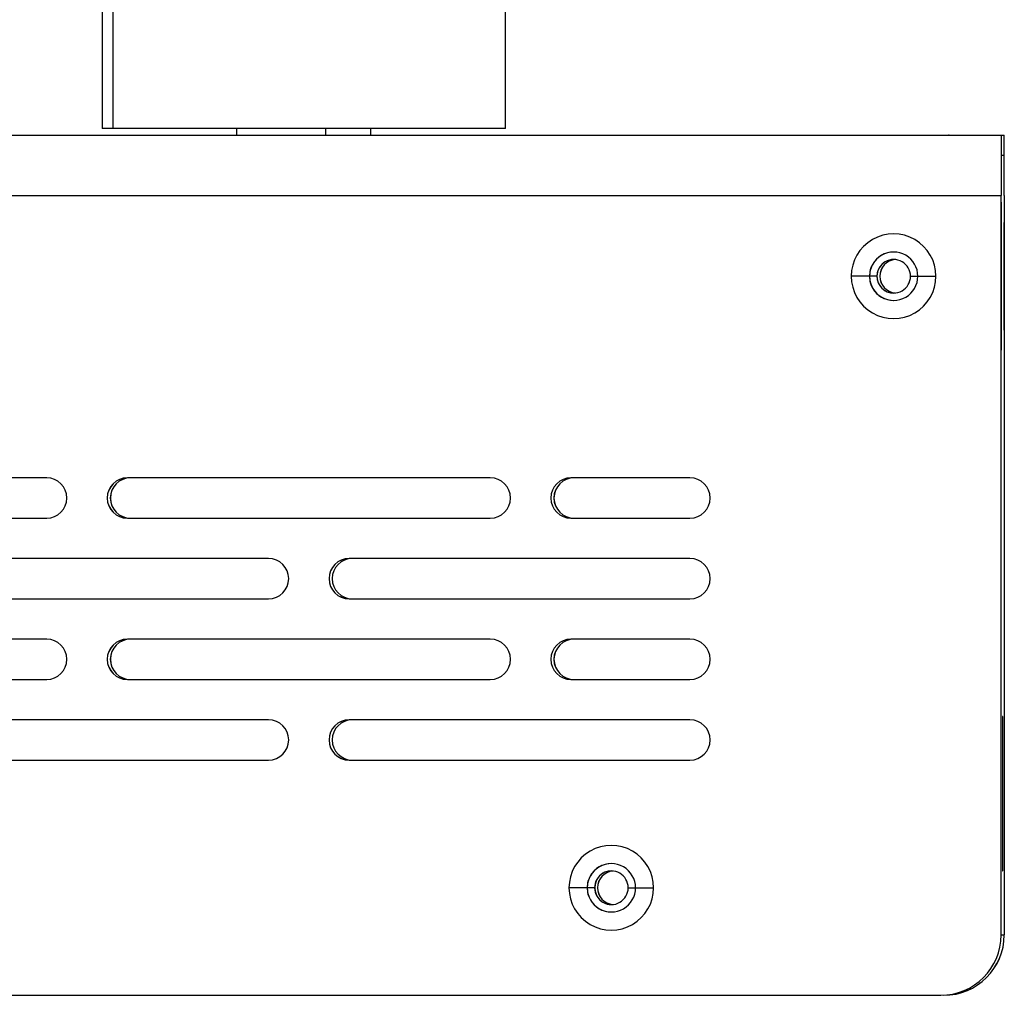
# Model space of a CAD drawing. Header units: millimetres. Extents: x -172 to 186, y -17 to 277.
# Tile 6 of 26: x -75 to -2, y 125 to 197. Entities that reach past the tile are written whole.
import ezdxf

# ---------------------------------------------------------------- set-up
doc = ezdxf.new("R2010")
doc.units = ezdxf.units.MM
doc.header["$PDSIZE"] = -1

msp = doc.modelspace()

# ---------------------------------------------------------------- linework, layer by layer
at = {"color": 7, "linetype": 'Continuous', "lineweight": 25}
for p, q in [((-68.864, 202.358), (-68.864, 189.358)), ((-68.062, 202.358), (-68.062, 189.358)), ((-38.864, 189.358), (-38.864, 202.358)), ((-38.864, 189.358), (-68.864, 189.358)), ((-58.864, 189.358), (-58.864, 188.858)), ((-52.251, 189.358), (-52.251, 188.858)), ((-48.864, 188.858), (-48.864, 189.358)), ((-166.97, 188.858), (-1.758, 188.858)), ((-1.97, 188.858), (-1.981, 184.358)), ((-1.97, 188.858), (-1.97, 187.358)), ((-1.758, 187.358), (-1.758, 188.858)), ((-1.747, 184.358), (-1.758, 188.858)), ((-1.97, 187.358), (-1.977, 184.358)), ((-1.97, 187.358), (-1.758, 187.358)), ((-1.75, 184.358), (-1.758, 187.358)), ((-166.981, 184.358), (-1.977, 184.358)), ((-1.981, 129.358), (-1.981, 184.358)), ((-1.977, 129.358), (-1.977, 184.358)), ((-1.971, 183.858), (-1.977, 183.858)), ((-1.971, 183.858), (-1.971, 182.358)), ((-1.757, 183.858), (-1.75, 183.858)), ((-1.757, 183.858), (-1.757, 182.358)), ((-1.75, 184.358), (-1.75, 129.358)), ((-1.747, 184.358), (-1.75, 184.358)), ((-1.747, 184.358), (-1.747, 129.358)), ((-1.977, 182.358), (-1.971, 182.358)), ((-1.974, 182.358), (-1.974, 174.358)), ((-1.757, 182.358), (-1.754, 182.358)), ((-1.754, 174.358), (-1.754, 182.358)), ((-11.218, 178.358), (-13.131, 178.358)), ((-11.01, 178.358), (-11.002, 178.358)), ((-8.726, 178.358), (-6.831, 178.358)), ((-1.971, 174.358), (-1.977, 174.358)), ((-1.971, 174.358), (-1.971, 172.858)), ((-1.757, 174.358), (-1.754, 174.358)), ((-1.757, 174.358), (-1.757, 172.858)), ((-1.971, 172.858), (-1.977, 172.858)), ((-1.757, 172.858), (-1.75, 172.858)), ((-72.981, 163.358), (-99.981, 163.358)), ((-39.981, 163.358), (-66.981, 163.358)), ((-25.131, 163.358), (-33.981, 163.358)), ((-99.981, 160.358), (-72.981, 160.358)), ((-66.981, 160.358), (-39.981, 160.358)), ((-33.981, 160.358), (-25.131, 160.358)), ((-56.481, 157.358), (-83.481, 157.358)), ((-25.131, 157.358), (-50.481, 157.358)), ((-83.481, 154.358), (-56.481, 154.358)), ((-50.481, 154.358), (-25.131, 154.358)), ((-72.981, 151.358), (-99.981, 151.358)), ((-39.981, 151.358), (-66.981, 151.358)), ((-25.131, 151.358), (-33.981, 151.358)), ((-99.981, 148.358), (-72.981, 148.358)), ((-66.981, 148.358), (-39.981, 148.358)), ((-33.981, 148.358), (-25.131, 148.358)), ((-56.481, 145.358), (-83.481, 145.358)), ((-25.131, 145.358), (-50.481, 145.358)), ((-1.857, 145.608), (-1.871, 145.608)), ((-1.871, 145.608), (-1.871, 134.108)), ((-1.848, 139.858), (-1.857, 145.608)), ((-83.481, 142.358), (-56.481, 142.358)), ((-50.481, 142.358), (-25.131, 142.358)), ((-1.88, 139.858), (-1.848, 139.858)), ((-1.857, 134.108), (-1.848, 139.858)), ((-1.871, 134.108), (-1.857, 134.108)), ((-32.217, 132.858), (-34.131, 132.858)), ((-32.01, 132.858), (-32.002, 132.858)), ((-29.725, 132.858), (-27.831, 132.858)), ((-1.981, 129.358), (-1.747, 129.358)), ((-146.961, 124.858), (-6.477, 124.858))]:
    msp.add_line(p, q, dxfattribs=at)
at = {"color": 7, "linetype": 'Continuous'}
msp.add_line((-5.864, 188.858), (-5.873, 188.858), dxfattribs=at)
at = {"color": 7, "linetype": 'Continuous', "lineweight": 25}
for centre, radius, start, end in [((-9.981, 178.358), 3.15, 359.99987, 180.00013), ((-9.978, 178.358), 1.8, 359.99986, 180.00014), ((-9.977, 178.358), 1.8, 90.00009, 180.00009), ((-9.976, 178.358), 1.25, 359.99986, 180.00014), ((-9.968, 178.358), 1.25, 90.00009, 180.00009), ((-9.76, 178.358), 1.25, 94.94113, 180.00008), ((-9.752, 178.358), 1.25, 95.12567, 180.00008), ((-9.981, 178.358), 3.15, 179.99987, 0.00013), ((-9.978, 178.358), 1.8, 179.99986, 0.00014), ((-9.977, 178.358), 1.8, 179.99991, 269.99991), ((-9.976, 178.358), 1.25, 179.99986, 0.00014), ((-9.968, 178.358), 1.25, 179.99991, 269.99991), ((-9.76, 178.358), 1.25, 179.99992, 265.05887), ((-9.752, 178.358), 1.25, 179.99992, 264.87433), ((-72.981, 161.858), 1.5, 270.00014, 89.99986), ((-66.981, 161.858), 1.5, 90.00014, 269.99986), ((-66.977, 161.858), 1.5, 90.00014, 269.99986), ((-66.75, 161.858), 1.5, 90.00014, 269.99986), ((-66.746, 161.858), 1.5, 90.00014, 269.99986), ((-39.981, 161.858), 1.5, 270.00014, 89.99986), ((-33.981, 161.858), 1.5, 90.00014, 269.99986), ((-33.977, 161.858), 1.5, 90.00014, 269.99986), ((-33.75, 161.858), 1.5, 90.00014, 269.99986), ((-33.747, 161.858), 1.5, 90.00014, 269.99986), ((-25.131, 161.858), 1.5, 270.00014, 89.99986), ((-56.481, 155.858), 1.5, 270.00014, 89.99986), ((-50.481, 155.858), 1.5, 90.00014, 269.99986), ((-50.477, 155.858), 1.5, 90.00014, 269.99986), ((-50.25, 155.858), 1.5, 90.00014, 269.99986), ((-50.247, 155.858), 1.5, 90.00014, 269.99986), ((-25.131, 155.858), 1.5, 270.00014, 89.99986), ((-72.981, 149.858), 1.5, 270.00014, 89.99986), ((-66.981, 149.858), 1.5, 90.00014, 269.99986), ((-66.977, 149.858), 1.5, 90.00014, 269.99986), ((-66.75, 149.858), 1.5, 90.00014, 269.99986), ((-66.746, 149.858), 1.5, 90.00014, 269.99986), ((-39.981, 149.858), 1.5, 270.00014, 89.99986), ((-33.981, 149.858), 1.5, 90.00014, 269.99986), ((-33.977, 149.858), 1.5, 90.00014, 269.99986), ((-33.75, 149.858), 1.5, 90.00014, 269.99986), ((-33.747, 149.858), 1.5, 90.00014, 269.99986), ((-25.131, 149.858), 1.5, 270.00014, 89.99986), ((-56.481, 143.858), 1.5, 270.00014, 89.99986), ((-50.481, 143.858), 1.5, 90.00014, 269.99986), ((-50.477, 143.858), 1.5, 90.00014, 269.99986), ((-50.25, 143.858), 1.5, 90.00014, 269.99986), ((-50.247, 143.858), 1.5, 90.00014, 269.99986), ((-25.131, 143.858), 1.5, 270.00014, 89.99986), ((-30.981, 132.858), 3.15, 359.99987, 180.00013), ((-30.978, 132.858), 1.8, 359.99986, 180.00014), ((-30.977, 132.858), 1.8, 90.00009, 180.00009), ((-30.975, 132.858), 1.25, 359.99986, 180.00014), ((-30.967, 132.858), 1.25, 90.00009, 180.00009), ((-30.76, 132.858), 1.25, 94.94113, 180.00008), ((-30.752, 132.858), 1.25, 95.12567, 180.00008), ((-30.981, 132.858), 3.15, 179.99987, 0.00013), ((-30.978, 132.858), 1.8, 179.99986, 0.00014), ((-30.977, 132.858), 1.8, 179.99991, 269.99991), ((-30.975, 132.858), 1.25, 179.99986, 0.00014), ((-30.967, 132.858), 1.25, 179.99991, 269.99991), ((-30.76, 132.858), 1.25, 179.99992, 265.05887), ((-30.752, 132.858), 1.25, 179.99992, 264.87433), ((-6.481, 129.358), 4.5, 270.00009, 0.00009), ((-6.477, 129.358), 4.5, 270.00009, 0.00009), ((-6.25, 129.358), 4.5, 270.00009, 0.00009), ((-6.247, 129.358), 4.5, 270.00009, 0.00009)]:
    msp.add_arc(centre, radius, start, end, dxfattribs=at)
at = {"color": 7, "linetype": 'Continuous'}
msp.add_point((-5.864, 188.858), dxfattribs=at)

doc.saveas('drawing.dxf')
